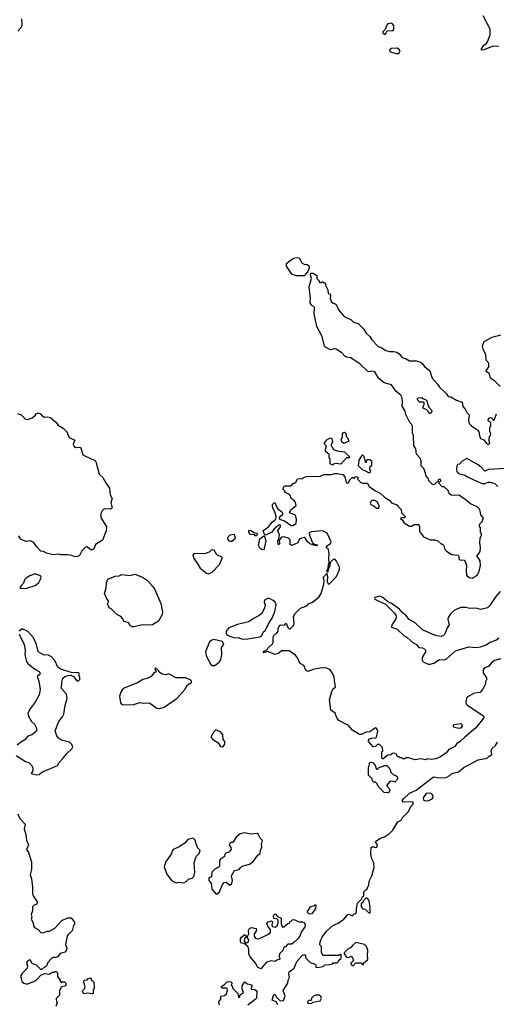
# Model space of a CAD drawing. Extents: x 1793424 to 1900092, y 321114 to 470632.
# Tile 50 of 256: x 1847539 to 1852609, y 359310 to 369776. Entities that reach past the tile are written whole.
import ezdxf

# ---------------------------------------------------------------- set-up
doc = ezdxf.new("R2010")
doc.units = 0

msp = doc.modelspace()

# ---------------------------------------------------------------- linework, layer by layer
at = {"layer": '0CON05XD'}
for points in [[(1847558, 369785), (1847560, 369715), (1847551, 369689), (1847520, 369655)], [(1852635, 369489), (1852575, 369494), (1852475, 369456), (1852452, 369452), (1852450, 369465), (1852476, 369505), (1852505, 369524), (1852515, 369540), (1852542, 369615), (1852544, 369675), (1852469, 369815)], [(1851425, 369620), (1851438, 369632), (1851440, 369645), (1851452, 369658), (1851505, 369660), (1851518, 369672), (1851520, 369715), (1851498, 369738), (1851455, 369730), (1851443, 369717), (1851428, 369672), (1851400, 369645), (1851400, 369635), (1851425, 369620)], [(1851545, 369417), (1851565, 369418), (1851575, 369424), (1851586, 369446), (1851573, 369463), (1851555, 369473), (1851495, 369470), (1851473, 369455), (1851476, 369436), (1851489, 369429), (1851545, 369417)], [(1850565, 367052), (1850485, 367052), (1850435, 367072), (1850377, 367155), (1850377, 367185), (1850405, 367210), (1850455, 367240), (1850487, 367247), (1850510, 367245), (1850540, 367190), (1850565, 367177), (1850595, 367172), (1850618, 367155), (1850617, 367135), (1850602, 367095), (1850565, 367052)], [(1852275, 362151), (1852225, 362102), (1852188, 362082), (1852169, 362051), (1852105, 362018), (1852076, 361984), (1852015, 361941), (1851965, 361920), (1851915, 361912), (1851875, 361918), (1851855, 361910), (1851805, 361920), (1851745, 361910), (1851675, 361930), (1851645, 361930), (1851635, 361920), (1851615, 361920), (1851605, 361930), (1851585, 361930), (1851575, 361940), (1851562, 361942), (1851552, 361952), (1851550, 361965), (1851525, 361980), (1851503, 361977), (1851485, 361960), (1851453, 361957), (1851405, 361920), (1851395, 361920), (1851390, 361925), (1851390, 361995), (1851400, 362005), (1851398, 362038), (1851365, 362070), (1851345, 362070), (1851325, 362050), (1851298, 362048), (1851248, 362105), (1851248, 362115), (1851259, 362131), (1851281, 362139), (1851327, 362143), (1851335, 362150), (1851348, 362215), (1851339, 362239), (1851325, 362248), (1851265, 362206), (1851225, 362203), (1851175, 362178), (1851155, 362178), (1851078, 362225), (1851035, 362272), (1850935, 362328), (1850914, 362354), (1850893, 362403), (1850848, 362435), (1850833, 362545), (1850858, 362635), (1850871, 362659), (1850898, 362685), (1850888, 362752), (1850884, 362795), (1850864, 362835), (1850841, 362865), (1850805, 362884), (1850753, 362887), (1850661, 362869), (1850605, 362848), (1850595, 362850), (1850578, 362865), (1850573, 362895), (1850562, 362912), (1850530, 362930), (1850510, 362950), (1850493, 362993), (1850472, 363022), (1850405, 363068), (1850323, 363067), (1850295, 363044), (1850255, 363029), (1850175, 363060), (1850130, 363045), (1850138, 363065), (1850170, 363080), (1850178, 363095), (1850228, 363142), (1850234, 363156), (1850234, 363216), (1850245, 363237), (1850269, 363251), (1850290, 363275), (1850290, 363305), (1850302, 363335), (1850315, 363342), (1850355, 363340), (1850375, 363360), (1850390, 363315), (1850405, 363300), (1850415, 363300), (1850450, 363335), (1850458, 363355), (1850453, 363433), (1850470, 363465), (1850525, 363519), (1850594, 363546), (1850612, 363565), (1850654, 363586), (1850722, 363638), (1850744, 363675), (1850774, 363775), (1850778, 363815), (1850768, 363845), (1850805, 363890), (1850812, 363855), (1850808, 363805), (1850821, 363781), (1850835, 363778), (1850906, 363855), (1850924, 363886), (1850941, 363935), (1850939, 363955), (1850909, 364019), (1850895, 364039), (1850885, 364041), (1850873, 364037), (1850840, 364005), (1850835, 363960), (1850825, 363940), (1850820, 363940), (1850817, 363903), (1850810, 363905), (1850810, 363925), (1850815, 363940), (1850820, 363940), (1850823, 363985), (1850830, 363995), (1850827, 364055), (1850832, 364095), (1850824, 364144), (1850800, 364165), (1850813, 364185), (1850845, 364209), (1850852, 364225), (1850809, 364319), (1850765, 364344), (1850639, 364331), (1850618, 364322), (1850621, 364295), (1850654, 364214), (1850675, 364200), (1850700, 364195), (1850705, 364182), (1850665, 364189), (1850625, 364206), (1850599, 364225), (1850576, 364266), (1850565, 364270), (1850515, 364257), (1850498, 364215), (1850435, 364186), (1850415, 364198), (1850416, 364246), (1850397, 364263), (1850345, 364280), (1850325, 364274), (1850300, 364245), (1850302, 364205), (1850292, 364195), (1850281, 364235), (1850293, 364247), (1850302, 364295), (1850286, 364345), (1850314, 364385), (1850312, 364402), (1850306, 364406), (1850295, 364403), (1850247, 364363), (1850221, 364329), (1850155, 364298), (1850142, 364302), (1850130, 364345), (1850186, 364384), (1850226, 364435), (1850262, 364468), (1850267, 364495), (1850252, 364545), (1850230, 364585), (1850228, 364605), (1850228, 364622), (1850245, 364640), (1850255, 364640), (1850268, 364605), (1850286, 364576), (1850326, 364546), (1850338, 364525), (1850330, 364510), (1850298, 364485), (1850302, 364465), (1850355, 364450), (1850425, 364398), (1850445, 364400), (1850478, 364422), (1850482, 364465), (1850474, 364504), (1850464, 364514), (1850410, 364535), (1850422, 364565), (1850478, 364612), (1850473, 364645), (1850460, 364665), (1850428, 364685), (1850420, 364715), (1850409, 364729), (1850360, 364755), (1850360, 364765), (1850342, 364782), (1850342, 364795), (1850355, 364820), (1850428, 364822), (1850452, 364848), (1850465, 364850), (1850480, 364865), (1850493, 364897), (1850545, 364900), (1850553, 364907), (1850585, 364920), (1850735, 364922), (1850775, 364940), (1850855, 364940), (1850888, 364952), (1850915, 364952), (1850975, 364940), (1850997, 364917), (1851010, 364855), (1851025, 364850), (1851038, 364855), (1851055, 364890), (1851075, 364910), (1851085, 364910), (1851095, 364900), (1851112, 364918), (1851125, 364920), (1851140, 364905), (1851132, 364892), (1851168, 364855), (1851185, 364848), (1851238, 364848), (1851255, 364810), (1851265, 364810), (1851315, 364770), (1851374, 364744), (1851421, 364701), (1851469, 364669), (1851495, 364640), (1851560, 364615), (1851560, 364605), (1851598, 364568), (1851600, 364535), (1851640, 364495), (1851635, 364480), (1851595, 364480), (1851590, 364475), (1851608, 364458), (1851627, 364427), (1851687, 364393), (1851707, 364393), (1851735, 364410), (1851785, 364410), (1851792, 364385), (1851791, 364335), (1851835, 364279), (1851905, 364247), (1851955, 364248), (1851988, 364238), (1852025, 364200), (1852035, 364200), (1852050, 364185), (1852062, 364145), (1852080, 364125), (1852135, 364090), (1852200, 364085), (1852210, 364075), (1852210, 364045), (1852220, 364035), (1852265, 364030), (1852277, 364017), (1852292, 363975), (1852288, 363925), (1852293, 363873), (1852320, 363845), (1852355, 363838), (1852408, 363875), (1852427, 363915), (1852440, 363975), (1852438, 364025), (1852425, 364042), (1852400, 364075), (1852426, 364104), (1852436, 364124), (1852439, 364165), (1852432, 364215), (1852438, 364265), (1852452, 364295), (1852450, 364315), (1852440, 364325), (1852440, 364375), (1852430, 364385), (1852430, 364405), (1852433, 364417), (1852460, 364445), (1852460, 364455), (1852470, 364465), (1852468, 364485), (1852444, 364514), (1852438, 364555), (1852428, 364575), (1852405, 364598), (1852335, 364628), (1852285, 364672), (1852234, 364704), (1852215, 364722), (1852165, 364718), (1852133, 364723), (1852114, 364734), (1852102, 364745), (1852095, 364770), (1852055, 364810), (1852032, 364812), (1852000, 364845), (1852002, 364858), (1852017, 364873), (1852015, 364888), (1851995, 364890), (1851988, 364862), (1851975, 364860), (1851955, 364840), (1851935, 364832), (1851890, 364875), (1851887, 364897), (1851862, 364925), (1851857, 364957), (1851838, 365005), (1851810, 365035), (1851808, 365085), (1851798, 365115), (1851758, 365158), (1851752, 365215), (1851732, 365245), (1851728, 365355), (1851718, 365385), (1851718, 365455), (1851708, 365475), (1851688, 365495), (1851648, 365578), (1851638, 365615), (1851608, 365668), (1851612, 365715), (1851608, 365755), (1851593, 365785), (1851543, 365823), (1851495, 365895), (1851415, 365916), (1851354, 365965), (1851315, 366031), (1851285, 366039), (1851256, 366034), (1851240, 366040), (1851160, 366115), (1851061, 366181), (1851015, 366190), (1850999, 366199), (1850965, 366234), (1850905, 366274), (1850885, 366277), (1850845, 366267), (1850795, 366290), (1850780, 366305), (1850757, 366407), (1850699, 366515), (1850670, 366650), (1850676, 366716), (1850672, 366725), (1850645, 366737), (1850627, 366765), (1850631, 366815), (1850618, 366935), (1850642, 367025), (1850632, 367065), (1850635, 367080), (1850662, 367082), (1850698, 367058), (1850700, 367025), (1850720, 367005), (1850720, 366995), (1850732, 366982), (1850745, 366980), (1850755, 366990), (1850765, 366990), (1850775, 366980), (1850788, 366978), (1850790, 366955), (1850817, 366905), (1850820, 366865), (1850835, 366860), (1850846, 366846), (1850843, 366817), (1850852, 366782), (1850868, 366765), (1850895, 366757), (1850905, 366748), (1850931, 366691), (1850992, 366622), (1851065, 366586), (1851089, 366559), (1851138, 366545), (1851198, 366485), (1851225, 366442), (1851265, 366408), (1851284, 366374), (1851351, 366301), (1851385, 366293), (1851435, 366260), (1851475, 366248), (1851515, 366249), (1851550, 366240), (1851574, 366224), (1851607, 366185), (1851651, 366171), (1851685, 366148), (1851755, 366148), (1851795, 366139), (1851815, 366124), (1851845, 366089), (1851901, 366045), (1851926, 365965), (1851983, 365903), (1852005, 365869), (1852078, 365798), (1852095, 365772), (1852125, 365768), (1852185, 365730), (1852245, 365710), (1852254, 365664), (1852278, 365635), (1852295, 365600), (1852320, 365575), (1852312, 365515), (1852320, 365485), (1852345, 365457), (1852413, 365413), (1852422, 365395), (1852430, 365355)], [(1852650, 365875), (1852593, 365933), (1852548, 365965), (1852535, 366010), (1852500, 366035), (1852500, 366045), (1852530, 366085), (1852530, 366125), (1852500, 366155), (1852497, 366217), (1852473, 366263), (1852460, 366305), (1852480, 366355), (1852565, 366402), (1852655, 366427)], [(1851905, 365590), (1851895, 365590), (1851884, 365614), (1851868, 365628), (1851832, 365645), (1851830, 365665), (1851840, 365685), (1851840, 365705), (1851835, 365710), (1851795, 365710), (1851772, 365735), (1851770, 365745), (1851782, 365758), (1851815, 365760), (1851825, 365750), (1851855, 365740), (1851870, 365725), (1851879, 365679), (1851894, 365654), (1851927, 365617), (1851905, 365590)], [(1847515, 365591), (1847556, 365576), (1847600, 365530), (1847625, 365526), (1847672, 365545), (1847702, 365568), (1847715, 365588), (1847735, 365597), (1847760, 365585), (1847775, 365568), (1847802, 365552), (1847835, 365556), (1847865, 365547), (1847920, 365500), (1847948, 365465), (1848000, 365435), (1848039, 365395), (1848066, 365336), (1848126, 365305), (1848108, 365265), (1848119, 365239), (1848135, 365229), (1848175, 365231), (1848190, 365225), (1848212, 365152), (1848305, 365106), (1848335, 365094), (1848348, 365078), (1848386, 364945), (1848425, 364908), (1848458, 364845), (1848493, 364795), (1848501, 364725), (1848523, 364685), (1848508, 364645), (1848523, 364587), (1848505, 364574), (1848455, 364578), (1848435, 364572), (1848415, 364554), (1848403, 364527), (1848403, 364485), (1848462, 364385), (1848457, 364343), (1848418, 364245), (1848344, 364196), (1848328, 364152), (1848315, 364140), (1848295, 364142), (1848255, 364171), (1848234, 364167), (1848201, 364129), (1848175, 364082), (1848155, 364070), (1848128, 364068)], [(1852430, 365355), (1852442, 365325), (1852475, 365310), (1852505, 365272), (1852525, 365262), (1852540, 365275), (1852532, 365295), (1852532, 365335), (1852550, 365365), (1852547, 365387), (1852540, 365395), (1852540, 365445), (1852550, 365455), (1852550, 365495), (1852525, 365510), (1852523, 365527), (1852531, 365539), (1852545, 365547), (1852565, 365540), (1852575, 365520), (1852585, 365520), (1852610, 365585)], [(1850985, 365272), (1850965, 365290), (1850960, 365315), (1850972, 365338), (1850972, 365375), (1850980, 365385), (1850995, 365390), (1851010, 365375), (1851010, 365345), (1851028, 365328), (1851040, 365295), (1850985, 365272)], [(1850865, 365040), (1850840, 365055), (1850840, 365105), (1850830, 365115), (1850830, 365155), (1850790, 365185), (1850790, 365215), (1850800, 365225), (1850800, 365245), (1850782, 365265), (1850782, 365275), (1850805, 365310), (1850845, 365330), (1850858, 365325), (1850867, 365285), (1850847, 365255), (1850877, 365207), (1850930, 365190), (1850994, 365184), (1851050, 365125), (1851045, 365120), (1851015, 365120), (1850955, 365050), (1850905, 365060), (1850875, 365050), (1850865, 365040)], [(1851265, 364960), (1851245, 364960), (1851235, 364970), (1851185, 364990), (1851143, 365033), (1851151, 365095), (1851185, 365150), (1851200, 365135), (1851203, 365113), (1851210, 365105), (1851212, 365072), (1851228, 365072), (1851235, 365100), (1851265, 365100), (1851280, 365085), (1851280, 365035), (1851260, 365015), (1851260, 364995), (1851270, 364985), (1851265, 364960)], [(1852716, 365006), (1852525, 364993), (1852485, 364978), (1852449, 365019), (1852416, 365045), (1852295, 365111), (1852245, 365082), (1852217, 365053), (1852195, 365048), (1852188, 365035), (1852184, 364995), (1852189, 364975), (1852205, 364952), (1852278, 364935), (1852301, 364915), (1852455, 364847), (1852485, 364847), (1852525, 364860), (1852545, 364860), (1852594, 364844), (1852624, 364814)], [(1851355, 364582), (1851363, 364595), (1851362, 364612), (1851342, 364652), (1851314, 364664), (1851285, 364664), (1851274, 364656), (1851268, 364635), (1851274, 364623), (1851309, 364605), (1851335, 364582), (1851355, 364582)], [(1850055, 364290), (1850045, 364290), (1850035, 364300), (1849995, 364302), (1849978, 364325), (1849975, 364340), (1849985, 364348), (1849997, 364347), (1850035, 364320), (1850058, 364318), (1850070, 364305), (1850055, 364290)], [(1848128, 364068), (1848095, 364082), (1848045, 364088), (1847975, 364088), (1847955, 364093), (1847895, 364088), (1847824, 364104), (1847792, 364122), (1847765, 364128), (1847718, 364175), (1847690, 364220), (1847655, 364238), (1847605, 364230), (1847565, 364247), (1847552, 364255), (1847529, 364289)], [(1849775, 364232), (1849795, 364233), (1849836, 364265), (1849825, 364304), (1849775, 364297), (1849752, 364275), (1849751, 364255), (1849760, 364240), (1849775, 364232)], [(1850135, 364142), (1850115, 364143), (1850095, 364158), (1850080, 364185), (1850092, 364258), (1850135, 364290), (1850146, 364276), (1850156, 364235), (1850135, 364142)], [(1849545, 363887), (1849565, 363892), (1849585, 363905), (1849666, 363985), (1849695, 364058), (1849635, 364087), (1849606, 364136), (1849595, 364142), (1849575, 364138), (1849554, 364116), (1849505, 364099), (1849395, 364100), (1849388, 364095), (1849381, 364085), (1849386, 364055), (1849435, 363988), (1849457, 363945), (1849525, 363891), (1849545, 363887)], [(1847555, 363728), (1847615, 363734), (1847705, 363761), (1847719, 363771), (1847742, 363795), (1847762, 363828), (1847768, 363845), (1847762, 363865), (1847705, 363884), (1847645, 363866), (1847609, 363841), (1847589, 363821), (1847580, 363785), (1847552, 363755), (1847542, 363735), (1847555, 363728)], [(1848755, 363323), (1848735, 363323), (1848712, 363335), (1848700, 363365), (1848645, 363380), (1848637, 363407), (1848613, 363433), (1848572, 363455), (1848513, 363513), (1848492, 363525), (1848472, 363565), (1848488, 363595), (1848465, 363620), (1848442, 363675), (1848460, 363735), (1848464, 363795), (1848475, 363828), (1848555, 363860), (1848596, 363864), (1848625, 363877), (1848715, 363867), (1848765, 363881), (1848845, 363850), (1848898, 363815), (1848953, 363755), (1848973, 363725), (1849039, 363569), (1849057, 363483), (1849056, 363454), (1849016, 363384), (1848945, 363340), (1848845, 363342), (1848755, 363323)], [(1852651, 363699), (1852602, 363645), (1852541, 363549), (1852515, 363523), (1852445, 363508), (1852395, 363521), (1852326, 363516), (1852284, 363526), (1852227, 363527), (1852160, 363495), (1852121, 363459), (1852095, 363422), (1852092, 363402), (1852108, 363345), (1852085, 363312), (1852062, 363245), (1852045, 363228), (1852025, 363221), (1851976, 363226), (1851925, 363244), (1851825, 363292), (1851746, 363366), (1851680, 363400), (1851646, 363446), (1851615, 363466), (1851579, 363509), (1851495, 363571), (1851452, 363592), (1851400, 363635), (1851365, 363647), (1851318, 363635), (1851312, 363625), (1851318, 363615), (1851365, 363592), (1851431, 363562), (1851525, 363466), (1851539, 363445), (1851544, 363425), (1851541, 363409), (1851498, 363345), (1851495, 363320), (1851555, 363297), (1851628, 363228), (1851659, 363209), (1851725, 363151), (1851758, 363135), (1851784, 363104), (1851825, 363100), (1851848, 363085), (1851858, 363062), (1851821, 362995), (1851819, 362965), (1851836, 362946), (1851885, 362927), (1851905, 362926), (1851945, 362937), (1852005, 362976), (1852055, 362973), (1852075, 362980), (1852175, 363066), (1852315, 363108), (1852395, 363101), (1852440, 363110), (1852495, 363127), (1852545, 363160), (1852605, 363181), (1852636, 363206)], [(1849905, 363190), (1849965, 363193), (1850095, 363216), (1850115, 363231), (1850129, 363265), (1850155, 363287), (1850189, 363361), (1850224, 363415), (1850252, 363485), (1850268, 363555), (1850256, 363585), (1850235, 363601), (1850195, 363624), (1850175, 363623), (1850144, 363606), (1850139, 363589), (1850151, 363555), (1850144, 363525), (1850114, 363465), (1850085, 363441), (1850014, 363405), (1849975, 363376), (1849854, 363346), (1849765, 363313), (1849745, 363292), (1849733, 363265), (1849740, 363245), (1849755, 363231), (1849825, 363207), (1849865, 363209), (1849905, 363190)], [(1847718, 361748), (1847745, 361752), (1847775, 361776), (1847942, 361848), (1847960, 361880), (1848003, 361925), (1848039, 361975), (1848095, 362027), (1848104, 362045), (1848092, 362072), (1848068, 362095), (1847985, 362118), (1847950, 362140), (1847933, 362165), (1847918, 362218), (1847956, 362315), (1847995, 362365), (1848010, 362395), (1848022, 362485), (1848043, 362565), (1848038, 362608), (1847984, 362666), (1847988, 362735), (1847999, 362775), (1848020, 362795), (1848055, 362806), (1848085, 362807), (1848113, 362793), (1848145, 362750), (1848165, 362750), (1848177, 362763), (1848180, 362785), (1848170, 362805), (1848170, 362825), (1848160, 362835), (1848085, 362838), (1847975, 362874), (1847944, 362895), (1847911, 362965), (1847876, 363005), (1847845, 363020), (1847793, 363023), (1847735, 363056), (1847718, 363135), (1847686, 363205), (1847625, 363274), (1847565, 363301), (1847534, 363276)], [(1847534, 363245), (1847586, 363135), (1847596, 363075), (1847593, 363025), (1847612, 362952), (1847625, 362934), (1847701, 362871), (1847746, 362846), (1847758, 362825), (1847752, 362815), (1847724, 362795), (1847744, 362745), (1847756, 362656), (1847745, 362598), (1847705, 362520), (1847650, 362450), (1847626, 362405), (1847632, 362372), (1847664, 362315), (1847696, 362286), (1847718, 362245), (1847717, 362213), (1847667, 362173), (1847625, 362159), (1847595, 362122), (1847546, 362094), (1847511, 362065)], [(1849590, 362910), (1849615, 362911), (1849661, 362945), (1849679, 362975), (1849688, 363025), (1849687, 363103), (1849712, 363135), (1849696, 363166), (1849605, 363186), (1849581, 363179), (1849558, 363162), (1849516, 363055), (1849521, 363015), (1849571, 362921), (1849590, 362910)], [(1852655, 362981), (1852590, 362965), (1852559, 362941), (1852525, 362901), (1852482, 362885), (1852468, 362865), (1852468, 362828), (1852498, 362795), (1852508, 362765), (1852494, 362736), (1852492, 362715), (1852468, 362665), (1852436, 362624), (1852375, 362617), (1852294, 362576), (1852283, 362525), (1852287, 362505), (1852304, 362485), (1852472, 362375), (1852477, 362355), (1852390, 362250), (1852275, 362151)], [(1849025, 362454), (1849075, 362470), (1849215, 362564), (1849295, 362655), (1849324, 362706), (1849365, 362732), (1849368, 362745), (1849360, 362755), (1849305, 362779), (1849200, 362780), (1849125, 362822), (1849095, 362813), (1849055, 362820), (1849020, 362845), (1849020, 362855), (1848985, 362886), (1848978, 362875), (1848990, 362845), (1848965, 362832), (1848936, 362794), (1848895, 362772), (1848847, 362763), (1848793, 362727), (1848639, 362665), (1848618, 362635), (1848600, 362585), (1848610, 362515), (1848625, 362497), (1848745, 362494), (1848815, 362519), (1848855, 362511), (1848915, 362514), (1848955, 362488), (1848995, 362456), (1849025, 362454)], [(1849694, 362046), (1849705, 362052), (1849720, 362075), (1849722, 362105), (1849704, 362124), (1849698, 362175), (1849675, 362207), (1849625, 362228), (1849604, 362206), (1849575, 362158), (1849576, 362145), (1849595, 362124), (1849650, 362090), (1849675, 362051), (1849694, 362046)], [(1852215, 362244), (1852235, 362249), (1852248, 362265), (1852245, 362282), (1852235, 362290), (1852155, 362281), (1852149, 362275), (1852149, 362265), (1852160, 362255), (1852215, 362244)], [(1850283, 359305), (1850266, 359336), (1850223, 359353), (1850243, 359415), (1850258, 359415), (1850272, 359385), (1850305, 359352), (1850315, 359348), (1850345, 359350), (1850362, 359395), (1850342, 359455), (1850390, 359535), (1850393, 359567), (1850410, 359595), (1850403, 359635), (1850407, 359655), (1850460, 359695), (1850488, 359765), (1850545, 359830), (1850568, 359838), (1850580, 359825), (1850582, 359802), (1850630, 359755), (1850675, 359740), (1850690, 359725), (1850690, 359705), (1850705, 359700), (1850767, 359713), (1850785, 359730), (1850835, 359732), (1850865, 359740), (1850875, 359750), (1850915, 359750), (1850930, 359765), (1850930, 359775), (1850958, 359802), (1850960, 359835), (1850955, 359840), (1850945, 359840), (1850935, 359830), (1850765, 359830), (1850750, 359865), (1850750, 359925), (1850733, 359943), (1850730, 359955), (1850742, 359995), (1850758, 360025), (1850804, 360086), (1850871, 360149), (1850925, 360173), (1850988, 360215), (1851025, 360260), (1851045, 360268), (1851075, 360250), (1851092, 360268), (1851105, 360270), (1851120, 360285), (1851120, 360325), (1851132, 360385), (1851178, 360432), (1851182, 360448), (1851198, 360462), (1851200, 360505), (1851225, 360530), (1851238, 360542), (1851240, 360555), (1851250, 360565), (1851258, 360625), (1851286, 360674), (1851309, 360765), (1851306, 360815), (1851286, 360856), (1851274, 360905), (1851279, 360975), (1851295, 360988), (1851325, 360977), (1851338, 360982), (1851346, 361005), (1851324, 361034), (1851326, 361045), (1851375, 361076), (1851421, 361089), (1851472, 361125), (1851508, 361162), (1851561, 361249), (1851595, 361268), (1851612, 361295), (1851672, 361355), (1851704, 361416), (1851722, 361435), (1851728, 361455), (1851715, 361462), (1851618, 361458), (1851608, 361475), (1851620, 361495), (1851685, 361553), (1851755, 361587), (1851925, 361718), (1851945, 361728), (1851995, 361718), (1852075, 361722), (1852115, 361742), (1852136, 361764), (1852205, 361782), (1852265, 361830), (1852316, 361854), (1852415, 361910), (1852512, 361928), (1852535, 361950), (1852545, 361950), (1852560, 361965), (1852553, 362005), (1852560, 362025), (1852599, 362061), (1852622, 362095)], [(1847500, 361955), (1847601, 361892), (1847640, 361875), (1847660, 361855), (1847678, 361825), (1847677, 361793), (1847662, 361762), (1847718, 361748)], [(1851455, 361558), (1851415, 361560), (1851355, 361620), (1851340, 361655), (1851325, 361670), (1851305, 361670), (1851290, 361685), (1851288, 361708), (1851250, 361745), (1851248, 361825), (1851265, 361880), (1851282, 361882), (1851300, 361875), (1851317, 361857), (1851335, 361810), (1851345, 361810), (1851362, 361828), (1851405, 361840), (1851415, 361850), (1851445, 361850), (1851470, 361825), (1851470, 361815), (1851480, 361805), (1851482, 361782), (1851512, 361752), (1851550, 361735), (1851560, 361705), (1851528, 361672), (1851515, 361680), (1851478, 361682), (1851442, 361635), (1851470, 361605), (1851477, 361587), (1851465, 361562), (1851455, 361558)], [(1851885, 361474), (1851925, 361495), (1851938, 361512), (1851933, 361533), (1851915, 361551), (1851886, 361556), (1851861, 361549), (1851830, 361505), (1851834, 361485), (1851846, 361476), (1851885, 361474)], [(1847516, 361335), (1847545, 361281), (1847597, 361225), (1847587, 361175), (1847604, 361115), (1847611, 361055), (1847631, 361005), (1847612, 360955), (1847634, 360924), (1847666, 360825), (1847664, 360744), (1847650, 360685), (1847664, 360645), (1847676, 360555), (1847674, 360485), (1847684, 360455), (1847730, 360395), (1847720, 360375), (1847693, 360365), (1847676, 360345), (1847674, 360305), (1847661, 360265), (1847668, 360235), (1847662, 360215), (1847682, 360175), (1847687, 360145), (1847697, 360127), (1847736, 360106), (1847765, 360072), (1847785, 360068), (1847835, 360088), (1847855, 360088), (1847912, 360118), (1847980, 360195)], [(1849205, 360600), (1849225, 360608), (1849285, 360602), (1849310, 360615), (1849335, 360640), (1849375, 360650), (1849392, 360668), (1849402, 360715), (1849394, 360815), (1849415, 360882), (1849448, 360912), (1849460, 360945), (1849435, 360970), (1849418, 361005), (1849407, 361055), (1849385, 361076), (1849329, 361061), (1849295, 361022), (1849236, 360984), (1849173, 360955), (1849163, 360945), (1849150, 360905), (1849095, 360828), (1849077, 360773), (1849104, 360694), (1849152, 360625), (1849205, 360600)], [(1849635, 360482), (1849664, 360506), (1849691, 360575), (1849715, 360603), (1849735, 360607), (1849775, 360578), (1849796, 360594), (1849802, 360625), (1849792, 360675), (1849825, 360732), (1849875, 360744), (1849892, 360768), (1849915, 360782), (1849985, 360800), (1850025, 360833), (1850072, 360895), (1850098, 360912), (1850101, 360945), (1850114, 360985), (1850110, 361015), (1850120, 361045), (1850118, 361055), (1850097, 361075), (1850075, 361120), (1850065, 361126), (1849995, 361120), (1849935, 361132), (1849885, 361122), (1849840, 361085), (1849805, 361030), (1849785, 361030), (1849770, 361015), (1849768, 361005), (1849786, 360976), (1849787, 360955), (1849765, 360928), (1849730, 360915), (1849720, 360905), (1849718, 360882), (1849675, 360852), (1849666, 360835), (1849665, 360780), (1849650, 360765), (1849615, 360748), (1849584, 360716), (1849578, 360665), (1849550, 360655), (1849550, 360625), (1849577, 360597), (1849582, 360535), (1849624, 360484), (1849635, 360482)], [(1851265, 360280), (1851270, 360295), (1851262, 360315), (1851267, 360335), (1851257, 360415), (1851240, 360435), (1851225, 360440), (1851192, 360408), (1851188, 360392), (1851172, 360378), (1851172, 360345), (1851190, 360325), (1851215, 360320), (1851250, 360285), (1851265, 360280)], [(1850618, 360268), (1850600, 360285), (1850600, 360295), (1850635, 360350), (1850678, 360362), (1850685, 360370), (1850690, 360365), (1850685, 360330), (1850645, 360272), (1850618, 360268)], [(1847980, 360195), (1847990, 360205), (1848055, 360228), (1848085, 360230), (1848122, 360182), (1848122, 360158), (1848113, 360147), (1848098, 360092), (1848055, 360052), (1848044, 360035), (1848027, 359945), (1848040, 359905), (1848038, 359885), (1848018, 359865), (1847969, 359851), (1847940, 359815), (1847925, 359808), (1847895, 359806), (1847875, 359793), (1847838, 359755), (1847828, 359722), (1847815, 359710), (1847805, 359710), (1847775, 359680), (1847765, 359680), (1847715, 359730), (1847671, 359741), (1847655, 359780), (1847645, 359782), (1847625, 359772), (1847612, 359755), (1847622, 359715), (1847618, 359695), (1847560, 359635), (1847550, 359615), (1847550, 359595), (1847563, 359553), (1847582, 359535), (1847605, 359527), (1847627, 359527), (1847689, 359551), (1847722, 359575), (1847765, 359620), (1847788, 359632), (1847805, 359638), (1847855, 359632), (1847885, 359650), (1847905, 359650), (1847915, 359660), (1847928, 359658), (1847940, 359645), (1847942, 359605), (1847970, 359565), (1847970, 359555), (1847985, 359540), (1847995, 359550), (1848015, 359550), (1848028, 359535), (1848030, 359505), (1847983, 359497), (1847962, 359455), (1847962, 359408), (1847928, 359372), (1847930, 359335), (1847938, 359325), (1847922, 359285)], [(1850105, 359688), (1850067, 359705), (1850051, 359745), (1849989, 359815), (1849977, 359847), (1849976, 359895), (1849966, 359926), (1849928, 359958), (1849895, 359960), (1849888, 359975), (1849888, 360005), (1849898, 360025), (1849925, 360050), (1849935, 360050), (1849950, 360035), (1849931, 360009), (1849927, 359985), (1849945, 359960), (1849969, 359971), (1849976, 359996), (1849960, 360025), (1849978, 360058), (1849972, 360095), (1849982, 360115), (1850005, 360127), (1850056, 360116), (1850058, 360095), (1850033, 360055), (1850034, 360034), (1850043, 360015), (1850055, 360008), (1850084, 360006), (1850178, 360052), (1850208, 360075), (1850208, 360105), (1850183, 360133), (1850168, 360165), (1850175, 360182), (1850218, 360198), (1850228, 360185), (1850222, 360155), (1850227, 360137), (1850255, 360130), (1850277, 360143), (1850290, 360175), (1850290, 360205), (1850275, 360220), (1850242, 360222), (1850240, 360255), (1850255, 360270), (1850282, 360242), (1850320, 360225), (1850320, 360165), (1850335, 360130), (1850348, 360132), (1850392, 360168), (1850408, 360172), (1850412, 360188), (1850428, 360192), (1850445, 360210), (1850467, 360207), (1850508, 360188), (1850545, 360187), (1850568, 360175), (1850577, 360155), (1850573, 360135), (1850534, 360076), (1850519, 360035), (1850497, 360005), (1850455, 359968), (1850435, 359950), (1850392, 359948), (1850365, 359920), (1850355, 359920), (1850345, 359910), (1850338, 359882), (1850302, 359845), (1850300, 359815), (1850308, 359795), (1850300, 359785), (1850275, 359780), (1850256, 359764), (1850215, 359773), (1850165, 359757), (1850105, 359688)], [(1851085, 359720), (1851115, 359750), (1851175, 359750), (1851182, 359732), (1851195, 359730), (1851200, 359755), (1851215, 359760), (1851238, 359782), (1851243, 359795), (1851237, 359825), (1851242, 359885), (1851227, 359925), (1851206, 359946), (1851115, 359968), (1851081, 359939), (1851059, 359911), (1851030, 359895), (1850992, 359858), (1850990, 359845), (1851015, 359810), (1851035, 359808), (1851065, 359820), (1851080, 359805), (1851090, 359775), (1851062, 359748), (1851060, 359735), (1851085, 359720)], [(1848315, 359420), (1848265, 359430), (1848225, 359422), (1848210, 359435), (1848208, 359452), (1848228, 359475), (1848234, 359495), (1848220, 359545), (1848223, 359567), (1848255, 359570), (1848265, 359580), (1848295, 359590), (1848300, 359565), (1848315, 359560), (1848328, 359545), (1848332, 359495), (1848330, 359475), (1848320, 359465), (1848320, 359425), (1848315, 359420)], [(1849663, 359305), (1849658, 359335), (1849678, 359365), (1849680, 359395), (1849718, 359402), (1849737, 359423), (1849750, 359455), (1849747, 359477), (1849735, 359482), (1849693, 359483), (1849680, 359495), (1849722, 359525), (1849748, 359552), (1849785, 359548), (1849800, 359535), (1849790, 359515), (1849800, 359505), (1849803, 359483), (1849860, 359425), (1849865, 359382), (1849880, 359385), (1849882, 359408), (1849920, 359435), (1849904, 359474), (1849904, 359505), (1849935, 359550), (1849958, 359528), (1850008, 359518), (1850002, 359472), (1850035, 359468), (1850055, 359458), (1850062, 359445), (1850057, 359375), (1850045, 359362), (1849965, 359302)], [(1850605, 359320), (1850645, 359322), (1850658, 359332), (1850735, 359348), (1850750, 359375), (1850743, 359393), (1850725, 359408), (1850685, 359408), (1850665, 359398), (1850643, 359377), (1850638, 359352), (1850615, 359350), (1850600, 359335), (1850605, 359320)]]:
    msp.add_lwpolyline(points, dxfattribs=at)

doc.saveas('drawing.dxf')
